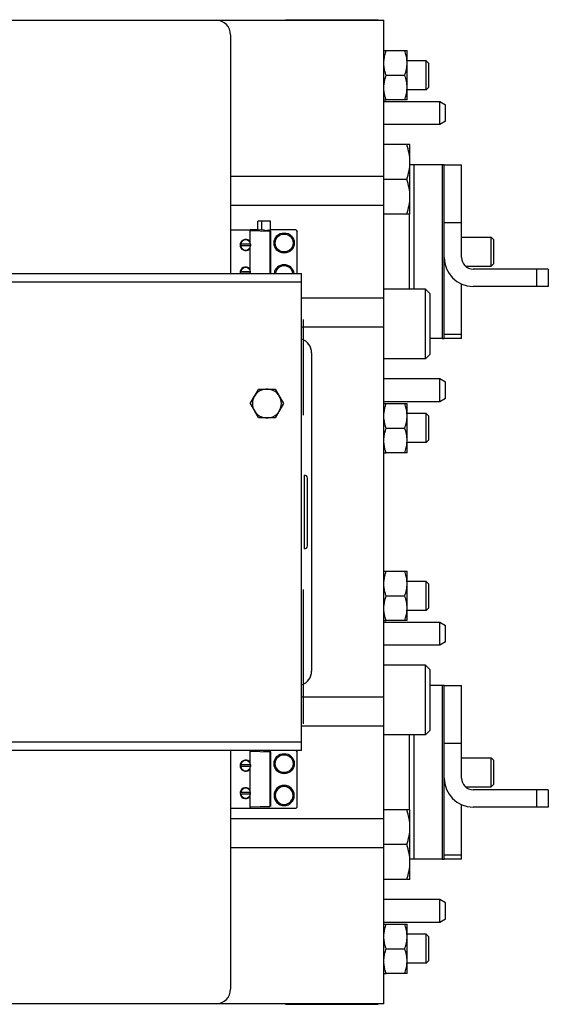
# Model space of a CAD drawing. Extents: x -3157 to 1181, y 8 to 2342.
# Tile 23 of 75: x -1574 to -1392, y 267 to 608. Entities that reach past the tile are written whole.
import ezdxf

# ---------------------------------------------------------------- set-up
doc = ezdxf.new("R2010")
doc.units = 0
doc.header["$LTSCALE"] = 65.395
doc.layers.get('0').update_dxf_attribs({"linetype": 'CONTINUOUS'})

msp = doc.modelspace()

# ---------------------------------------------------------------- linework, layer by layer
at = {"color": 6, "linetype": 'CONTINUOUS'}
for p, q in [((-1579.42, 607.63), (-1448.41, 607.63)), ((-1448.41, 267.63), (-1448.41, 607.63)), ((-1501.42, 602.63), (-1501.42, 520.13)), ((-1447.65, 597.13), (-1440.41, 597.13)), ((-1440.41, 580.13), (-1440.41, 597.13)), ((-1433.76, 593.63), (-1440.41, 593.63)), ((-1433.76, 583.63), (-1433.76, 593.63)), ((-1432.86, 592.73), (-1433.76, 593.63)), ((-1432.86, 584.53), (-1432.86, 592.73)), ((-1447.65, 588.63), (-1441.17, 588.63)), ((-1433.76, 583.63), (-1440.41, 583.63)), ((-1432.86, 584.53), (-1433.76, 583.63)), ((-1440.41, 580.13), (-1447.65, 580.13)), ((-1429.11, 571.63), (-1429.11, 579.57)), ((-1427.11, 572.78), (-1427.11, 578.43)), ((-1427.11, 572.78), (-1429.11, 571.63)), ((-1429.11, 571.63), (-1448.41, 571.63)), ((-1439.41, 564.63), (-1448.41, 564.63)), ((-1439.41, 540.63), (-1439.41, 564.63)), ((-1428.24, 557.63), (-1439.41, 557.63)), ((-1427.57, 557.63), (-1421.57, 557.63)), ((-1427.57, 497.63), (-1427.57, 557.63)), ((-1421.57, 525.63), (-1421.57, 557.63)), ((-1448.41, 553.63), (-1501.42, 553.63)), ((-1440.48, 552.63), (-1448.41, 552.63)), ((-1448.41, 543.63), (-1501.42, 543.63)), ((-1487.66, 538.23), (-1491.96, 538.23)), ((-1491.96, 535.14), (-1491.96, 538.23)), ((-1490.76, 538.23), (-1490.76, 535.1)), ((-1487.66, 534.86), (-1487.66, 538.23)), ((-1439.41, 540.63), (-1448.41, 540.63)), ((-1439.57, 514.63), (-1439.57, 540.63)), ((-1501.42, 535.23), (-1494.61, 535.23)), ((-1491.96, 535.13), (-1494.61, 535.13)), ((-1494.61, 530.95), (-1494.61, 534.93)), ((-1478.91, 535.13), (-1487.66, 535.13)), ((-1478.91, 535.13), (-1478.41, 534.63)), ((-1478.41, 520.13), (-1478.41, 534.63)), ((-1421.57, 532.63), (-1411.36, 532.63)), ((-1411.36, 532.63), (-1410.46, 531.73)), ((-1411.36, 522.63), (-1411.36, 532.63)), ((-1410.46, 523.53), (-1410.46, 531.73)), ((-1494.61, 521.45), (-1494.61, 528.91)), ((-1420.21, 522.63), (-1411.36, 522.63)), ((-1391.57, 521.63), (-1417.57, 521.63)), ((-1411.36, 522.63), (-1410.46, 523.53)), ((-1391.57, 521.63), (-1391.57, 515.63)), ((-1676.86, 520.13), (-1476.86, 520.13)), ((-1476.86, 355.13), (-1476.86, 520.13)), ((-1434.01, 514.63), (-1448.41, 514.63)), ((-1432.41, 513.03), (-1434.01, 514.63)), ((-1434.01, 490.63), (-1434.01, 514.63)), ((-1421.57, 497.63), (-1421.57, 516.47)), ((-1391.57, 515.63), (-1417.57, 515.63)), ((-1476.86, 511.63), (-1448.41, 511.63)), ((-1432.41, 492.23), (-1432.41, 513.03)), ((-1476.86, 501.63), (-1448.41, 501.63)), ((-1428.24, 497.63), (-1432.41, 497.63)), ((-1421.57, 497.63), (-1427.57, 497.63)), ((-1473.41, 492.63), (-1473.41, 382.63)), ((-1434.01, 490.63), (-1448.41, 490.63)), ((-1432.41, 492.23), (-1434.01, 490.63)), ((-1429.11, 483.63), (-1448.41, 483.63)), ((-1427.11, 482.48), (-1429.11, 483.63)), ((-1429.11, 475.69), (-1429.11, 483.63)), ((-1493.19, 477.63), (-1491.74, 480.13)), ((-1491.74, 480.13), (-1485.97, 480.13)), ((-1485.97, 480.13), (-1483.08, 475.13)), ((-1427.11, 476.83), (-1427.11, 482.48)), ((-1483.08, 475.13), (-1485.97, 470.13)), ((-1447.65, 475.13), (-1440.41, 475.13)), ((-1440.41, 458.13), (-1440.41, 475.13)), ((-1491.74, 470.13), (-1493.19, 472.63)), ((-1485.97, 470.13), (-1491.74, 470.13)), ((-1433.76, 471.63), (-1440.41, 471.63)), ((-1432.86, 470.73), (-1433.76, 471.63)), ((-1433.76, 461.63), (-1433.76, 471.63)), ((-1432.86, 462.53), (-1432.86, 470.73)), ((-1447.65, 466.63), (-1441.17, 466.63)), ((-1433.76, 461.63), (-1440.41, 461.63)), ((-1432.86, 462.53), (-1433.76, 461.63)), ((-1440.41, 458.13), (-1447.65, 458.13)), ((-1447.65, 417.13), (-1440.41, 417.13)), ((-1440.41, 400.13), (-1440.41, 417.13)), ((-1433.76, 413.63), (-1440.41, 413.63)), ((-1432.86, 412.73), (-1433.76, 413.63)), ((-1433.76, 403.63), (-1433.76, 413.63)), ((-1432.86, 404.53), (-1432.86, 412.73)), ((-1447.65, 408.63), (-1441.17, 408.63)), ((-1433.76, 403.63), (-1440.41, 403.63)), ((-1432.86, 404.53), (-1433.76, 403.63)), ((-1440.41, 400.13), (-1447.65, 400.13)), ((-1429.11, 391.63), (-1429.11, 399.57)), ((-1427.11, 392.78), (-1427.11, 398.43)), ((-1429.11, 391.63), (-1448.41, 391.63)), ((-1427.11, 392.78), (-1429.11, 391.63)), ((-1434.01, 384.63), (-1448.41, 384.63)), ((-1432.41, 383.03), (-1434.01, 384.63)), ((-1434.01, 360.63), (-1434.01, 384.63)), ((-1432.41, 362.23), (-1432.41, 383.03)), ((-1428.24, 377.63), (-1432.41, 377.63)), ((-1427.57, 377.63), (-1421.57, 377.63)), ((-1427.57, 317.63), (-1427.57, 377.63)), ((-1421.57, 345.63), (-1421.57, 377.63)), ((-1448.41, 373.63), (-1476.86, 373.63)), ((-1448.41, 363.63), (-1476.86, 363.63)), ((-1432.41, 362.23), (-1434.01, 360.63)), ((-1434.01, 360.63), (-1448.41, 360.63)), ((-1439.57, 334.63), (-1439.57, 360.63)), ((-1476.86, 355.13), (-1676.86, 355.13)), ((-1501.42, 355.13), (-1501.42, 272.63)), ((-1494.61, 350.95), (-1494.61, 354.93)), ((-1490.76, 355.13), (-1490.76, 355.1)), ((-1487.66, 354.86), (-1487.66, 355.13)), ((-1478.91, 355.13), (-1478.41, 354.63)), ((-1478.41, 335.63), (-1478.41, 354.63)), ((-1421.57, 352.63), (-1411.36, 352.63)), ((-1411.36, 352.63), (-1410.46, 351.73)), ((-1411.36, 342.63), (-1411.36, 352.63)), ((-1410.46, 343.53), (-1410.46, 351.73)), ((-1494.61, 341.45), (-1494.61, 348.91)), ((-1420.21, 342.63), (-1411.36, 342.63)), ((-1391.57, 341.63), (-1417.57, 341.63)), ((-1411.36, 342.63), (-1410.46, 343.53)), ((-1391.57, 341.63), (-1391.57, 335.63)), ((-1494.61, 335.53), (-1494.61, 339.41)), ((-1501.42, 335.23), (-1494.61, 335.23)), ((-1478.41, 335.63), (-1478.91, 335.13)), ((-1439.41, 334.63), (-1448.41, 334.63)), ((-1439.41, 310.63), (-1439.41, 334.63)), ((-1421.57, 317.63), (-1421.57, 336.47)), ((-1391.57, 335.63), (-1417.57, 335.63)), ((-1501.42, 331.63), (-1448.41, 331.63)), ((-1501.42, 321.63), (-1448.41, 321.63)), ((-1440.48, 322.63), (-1448.41, 322.63)), ((-1428.24, 317.63), (-1439.41, 317.63)), ((-1421.57, 317.63), (-1427.57, 317.63)), ((-1439.41, 310.63), (-1448.41, 310.63)), ((-1429.11, 303.63), (-1448.41, 303.63)), ((-1427.11, 302.48), (-1429.11, 303.63)), ((-1429.11, 295.69), (-1429.11, 303.63)), ((-1427.11, 296.83), (-1427.11, 302.48)), ((-1447.65, 295.13), (-1440.41, 295.13)), ((-1440.41, 278.13), (-1440.41, 295.13)), ((-1433.76, 291.63), (-1440.41, 291.63)), ((-1432.86, 290.73), (-1433.76, 291.63)), ((-1433.76, 281.63), (-1433.76, 291.63)), ((-1432.86, 282.53), (-1432.86, 290.73)), ((-1447.65, 286.63), (-1441.17, 286.63)), ((-1433.76, 281.63), (-1440.41, 281.63)), ((-1432.86, 282.53), (-1433.76, 281.63)), ((-1440.41, 278.13), (-1447.65, 278.13)), ((-1448.41, 267.63), (-1579.42, 267.63))]:
    msp.add_line(p, q, dxfattribs=at)
at = {"color": 2, "linetype": 'CONTINUOUS'}
for p, q in [((-1482.41, 607.83), (-1450.41, 607.83)), ((-1448.41, 597.13), (-1447.65, 597.13)), ((-1448.41, 580.13), (-1447.65, 580.13)), ((-1448.41, 579.57), (-1429.11, 579.57)), ((-1429.11, 579.57), (-1427.11, 578.43)), ((-1427.57, 557.63), (-1428.24, 557.63)), ((-1428.24, 557.63), (-1428.24, 497.63)), ((-1490.06, 535.07), (-1494.61, 535.23)), ((-1494.61, 535.23), (-1494.61, 534.93)), ((-1494.61, 534.93), (-1487.9, 534.7)), ((-1487.9, 535), (-1488.26, 535.01)), ((-1487.9, 534.7), (-1487.9, 520.13)), ((-1487.61, 534.7), (-1487.61, 520.13)), ((-1494.39, 530.18), (-1498.02, 530.18)), ((-1494.39, 529.68), (-1498.02, 529.68)), ((-1494.61, 530.61), (-1494.61, 530.95)), ((-1494.61, 528.91), (-1494.61, 529.25)), ((-1494.61, 521.11), (-1494.61, 521.45)), ((-1494.48, 520.68), (-1497.93, 520.68)), ((-1497.93, 520.18), (-1494.48, 520.18)), ((-1494.61, 520.18), (-1494.61, 520.68)), ((-1476.36, 504.13), (-1476.36, 471.13)), ((-1428.24, 497.63), (-1427.57, 497.63)), ((-1494.63, 475.13), (-1493.19, 477.63)), ((-1427.11, 476.83), (-1429.11, 475.69)), ((-1494.63, 475.13), (-1493.19, 472.63)), ((-1429.11, 475.69), (-1448.41, 475.69)), ((-1448.41, 475.13), (-1447.65, 475.13)), ((-1448.41, 458.13), (-1447.65, 458.13)), ((-1475.86, 424.88), (-1475.86, 450.38)), ((-1448.41, 417.13), (-1447.65, 417.13)), ((-1476.36, 410.88), (-1476.36, 364.38)), ((-1448.41, 400.13), (-1447.65, 400.13)), ((-1448.41, 399.57), (-1429.11, 399.57)), ((-1429.11, 399.57), (-1427.11, 398.43)), ((-1427.57, 377.63), (-1428.24, 377.63)), ((-1428.24, 377.63), (-1428.24, 317.63)), ((-1494.61, 355.13), (-1494.61, 354.93)), ((-1494.61, 354.93), (-1487.9, 354.7)), ((-1490.06, 355.07), (-1491.74, 355.13)), ((-1487.9, 355), (-1488.26, 355.01)), ((-1487.9, 354.7), (-1487.9, 335.76)), ((-1487.61, 354.7), (-1487.61, 335.76)), ((-1494.61, 350.61), (-1494.61, 350.95)), ((-1494.39, 350.18), (-1498.02, 350.18)), ((-1494.39, 349.68), (-1498.02, 349.68)), ((-1494.61, 348.91), (-1494.61, 349.25)), ((-1494.48, 340.68), (-1497.93, 340.68)), ((-1494.61, 341.11), (-1494.61, 341.45)), ((-1494.61, 340.18), (-1494.61, 340.68)), ((-1482.91, 342.73), (-1482.91, 343.13)), ((-1497.93, 340.18), (-1494.48, 340.18)), ((-1494.61, 339.41), (-1494.61, 339.75)), ((-1478.91, 335.13), (-1501.42, 335.13)), ((-1487.9, 335.76), (-1494.61, 335.53)), ((-1494.61, 335.53), (-1494.61, 335.23)), ((-1494.61, 335.23), (-1487.9, 335.46)), ((-1482.91, 336.13), (-1482.91, 336.53)), ((-1428.24, 317.63), (-1427.57, 317.63)), ((-1427.11, 296.83), (-1429.11, 295.69)), ((-1429.11, 295.69), (-1448.41, 295.69)), ((-1448.41, 295.13), (-1447.65, 295.13)), ((-1448.41, 278.13), (-1447.65, 278.13)), ((-1482.41, 267.43), (-1450.41, 267.43))]:
    msp.add_line(p, q, dxfattribs=at)
at = {"color": 9, "linetype": 'CONTINUOUS'}
for p, q in [((-1438.09, 557.63), (-1438.09, 514.63)), ((-1421.57, 537.63), (-1427.57, 537.63)), ((-1395.57, 515.63), (-1395.57, 521.63)), ((-1476.86, 517.13), (-1676.86, 517.13)), ((-1427.57, 499.06), (-1421.57, 499.06)), ((-1474.86, 425.88), (-1474.86, 449.38)), ((-1676.86, 358.13), (-1476.86, 358.13)), ((-1438.09, 360.63), (-1438.09, 317.63)), ((-1421.57, 357.63), (-1427.57, 357.63)), ((-1395.57, 335.63), (-1395.57, 341.63)), ((-1427.57, 319.06), (-1421.57, 319.06))]:
    msp.add_line(p, q, dxfattribs=at)
at = {"color": 6, "linetype": 'CONTINUOUS'}
for centre, radius in [((-1482.91, 530.63), 3.5), ((-1482.91, 530.63), 3.1), ((-1482.91, 350.63), 3.5), ((-1482.91, 350.63), 3.1)]:
    msp.add_circle(centre, radius, dxfattribs=at)
for centre, radius, start, end in [((-1506.42, 602.63), 5, 0, 90), ((-1451.95, 592.84), 11.54, 3.5523, 3.8932), ((-1451.32, 592.88), 10.91, 0.019, 3.5837), ((-1451.32, 584.38), 10.91, 356.4229, 359.9812), ((-1451.94, 584.41), 11.54, 356.107, 356.4538), ((-1417.57, 525.63), 10, 180, 270), ((-1417.57, 525.63), 4, 180, 270), ((-1478.41, 492.63), 5, 0, 71.9336), ((-1488.86, 475.13), 5, 209.9998, 150.0002), ((-1451.95, 470.84), 11.54, 3.5523, 3.8932), ((-1451.32, 470.88), 10.91, 0.019, 3.5837), ((-1451.32, 462.38), 10.91, 356.4229, 359.9812), ((-1451.94, 462.41), 11.54, 356.107, 356.4538), ((-1475.86, 449.38), 1, 0, 90), ((-1475.86, 425.88), 1, 270, 360), ((-1451.95, 412.84), 11.54, 3.5523, 3.8932), ((-1451.32, 412.88), 10.91, 0.019, 3.5837), ((-1451.32, 404.38), 10.91, 356.4229, 359.9812), ((-1451.94, 404.41), 11.54, 356.107, 356.4538), ((-1478.41, 382.63), 5, 288.0665, 360), ((-1417.57, 345.63), 10, 180, 270), ((-1417.57, 345.63), 4, 180, 270), ((-1482.91, 339.63), 3.5, 270, 90), ((-1482.91, 339.63), 3.1, 269.9999, 90.0001), ((-1451.95, 290.84), 11.55, 3.5571, 3.893), ((-1451.32, 290.88), 10.91, 0.0192, 3.5887), ((-1451.32, 282.38), 10.91, 356.4189, 359.981), ((-1451.94, 282.42), 11.54, 356.1072, 356.45), ((-1506.42, 272.63), 5, 270, 360)]:
    msp.add_arc(centre, radius, start, end, dxfattribs=at)
at = {"color": 2, "linetype": 'CONTINUOUS'}
for centre, radius, start, end in [((-1496.21, 529.93), 1.9, 32.637, 166.6415), ((-1496.21, 529.93), 1.74, 8.259, 171.741), ((-1496.2, 529.93), 1.9, 175.6473, 184.6189), ((-1496.21, 529.93), 1.9, 172.1961, 175.6406), ((-1496.2, 529.93), 1.9, 184.6327, 193.5949), ((-1496.21, 529.93), 1.9, 166.6416, 172.192), ((-1496.21, 529.93), 1.9, 193.6017, 327.363), ((-1496.2, 529.93), 1.84, 172.1955, 187.8045), ((-1496.21, 529.93), 1.74, 188.259, 351.741), ((-1496.22, 529.93), 1.84, 352.1955, 7.8045), ((-1496.21, 520.43), 1.9, 32.637, 166.6415), ((-1496.21, 520.43), 1.74, 8.259, 171.741), ((-1482.91, 519.63), 3.5, 8.2152, 171.7848), ((-1482.91, 519.63), 3.1, 9.2869, 170.7131), ((-1496.17, 520.44), 1.78, 188.3238, 189.9651), ((-1496.24, 520.44), 1.78, 350.035, 351.6763), ((-1488.86, 475.13), 5, 150.0002, 209.9998), ((-1496.21, 349.93), 1.9, 32.637, 166.6415), ((-1496.21, 349.93), 1.74, 8.259, 171.741), ((-1496.2, 349.93), 1.9, 175.6473, 184.6189), ((-1496.21, 349.93), 1.9, 172.1961, 175.6406), ((-1496.2, 349.93), 1.9, 184.6327, 193.5949), ((-1496.21, 349.93), 1.9, 166.6416, 172.192), ((-1496.21, 349.93), 1.9, 193.6017, 327.363), ((-1496.2, 349.93), 1.84, 172.1955, 187.8045), ((-1496.21, 349.93), 1.74, 188.259, 351.741), ((-1496.22, 349.93), 1.84, 352.1955, 7.8045), ((-1496.21, 340.43), 1.9, 32.637, 166.6415), ((-1496.21, 340.43), 1.74, 8.259, 171.741), ((-1482.91, 339.63), 3.5, 90, 270), ((-1482.91, 339.63), 3.1, 90.0001, 269.9999), ((-1496.21, 340.43), 1.9, 193.6017, 327.363), ((-1496.21, 340.43), 1.74, 188.259, 351.741)]:
    msp.add_arc(centre, radius, start, end, dxfattribs=at)
for points, knots in [([(-1448.41, 592.88), (-1448.41, 593.24), (-1448.36, 594.14), (-1448.12, 595.57), (-1447.82, 596.61), (-1447.65, 597.13)], [0, 0, 0, 0, 0.248907, 0.623271, 1, 1, 1, 1]), ([(-1447.65, 588.63), (-1447.76, 588.97), (-1448.03, 589.84), (-1448.27, 590.99), (-1448.39, 592.07), (-1448.41, 592.61), (-1448.41, 592.88)], [0, 0, 0, 0, 0.251432, 0.62645, 0.813361, 1, 1, 1, 1]), ([(-1448.41, 584.38), (-1448.41, 584.74), (-1448.36, 585.64), (-1448.12, 587.07), (-1447.82, 588.11), (-1447.65, 588.63)], [0, 0, 0, 0, 0.248907, 0.623271, 1, 1, 1, 1]), ([(-1447.65, 580.13), (-1447.76, 580.47), (-1448.03, 581.34), (-1448.27, 582.49), (-1448.39, 583.57), (-1448.41, 584.11), (-1448.41, 584.38)], [0, 0, 0, 0, 0.251432, 0.62645, 0.813361, 1, 1, 1, 1]), ([(-1489.21, 534.82), (-1489.28, 534.84), (-1489.43, 534.89), (-1489.65, 534.97), (-1489.85, 535.04), (-1490, 535.07), (-1490.06, 535.07)], [0, 0, 0, 0, 0.262879, 0.521258, 0.769335, 1, 1, 1, 1]), ([(-1488.26, 535.01), (-1488.33, 535.01), (-1488.48, 534.99), (-1488.69, 534.93), (-1488.91, 534.86), (-1489.07, 534.81), (-1489.15, 534.82)], [0, 0, 0, 0, 0.225816, 0.472887, 0.733405, 1, 1, 1, 1]), ([(-1487.66, 534.86), (-1487.68, 534.9), (-1487.75, 534.97), (-1487.85, 534.99), (-1487.9, 535)], [0, 0, 0, 0, 0.499609, 1, 1, 1, 1]), ([(-1448.41, 470.88), (-1448.41, 471.24), (-1448.36, 472.14), (-1448.12, 473.57), (-1447.82, 474.61), (-1447.65, 475.13)], [0, 0, 0, 0, 0.248907, 0.623271, 1, 1, 1, 1]), ([(-1447.65, 466.63), (-1447.76, 466.97), (-1448.03, 467.84), (-1448.27, 468.99), (-1448.39, 470.07), (-1448.41, 470.61), (-1448.41, 470.88)], [0, 0, 0, 0, 0.251432, 0.62645, 0.813361, 1, 1, 1, 1]), ([(-1448.41, 462.38), (-1448.41, 462.74), (-1448.36, 463.64), (-1448.12, 465.07), (-1447.82, 466.11), (-1447.65, 466.63)], [0, 0, 0, 0, 0.248907, 0.623271, 1, 1, 1, 1]), ([(-1447.65, 458.13), (-1447.76, 458.47), (-1448.03, 459.34), (-1448.27, 460.49), (-1448.39, 461.57), (-1448.41, 462.11), (-1448.41, 462.38)], [0, 0, 0, 0, 0.251432, 0.62645, 0.813361, 1, 1, 1, 1]), ([(-1448.41, 412.88), (-1448.41, 413.24), (-1448.36, 414.14), (-1448.12, 415.57), (-1447.82, 416.61), (-1447.65, 417.13)], [0, 0, 0, 0, 0.248907, 0.623271, 1, 1, 1, 1]), ([(-1447.65, 408.63), (-1447.76, 408.97), (-1448.03, 409.84), (-1448.27, 410.99), (-1448.39, 412.07), (-1448.41, 412.61), (-1448.41, 412.88)], [0, 0, 0, 0, 0.251432, 0.62645, 0.813361, 1, 1, 1, 1]), ([(-1448.41, 404.38), (-1448.41, 404.74), (-1448.36, 405.64), (-1448.12, 407.07), (-1447.82, 408.11), (-1447.65, 408.63)], [0, 0, 0, 0, 0.248907, 0.623271, 1, 1, 1, 1]), ([(-1447.65, 400.13), (-1447.76, 400.47), (-1448.03, 401.34), (-1448.27, 402.49), (-1448.39, 403.57), (-1448.41, 404.11), (-1448.41, 404.38)], [0, 0, 0, 0, 0.251432, 0.62645, 0.813361, 1, 1, 1, 1]), ([(-1489.21, 354.82), (-1489.28, 354.84), (-1489.43, 354.89), (-1489.65, 354.97), (-1489.85, 355.04), (-1490, 355.07), (-1490.06, 355.07)], [0, 0, 0, 0, 0.262879, 0.521258, 0.769335, 1, 1, 1, 1]), ([(-1488.26, 355.01), (-1488.33, 355.01), (-1488.48, 354.99), (-1488.69, 354.93), (-1488.91, 354.86), (-1489.07, 354.81), (-1489.15, 354.82)], [0, 0, 0, 0, 0.225816, 0.472887, 0.733405, 1, 1, 1, 1]), ([(-1487.66, 354.86), (-1487.68, 354.9), (-1487.75, 354.97), (-1487.85, 354.99), (-1487.9, 355)], [0, 0, 0, 0, 0.499609, 1, 1, 1, 1]), ([(-1448.41, 290.88), (-1448.41, 291.24), (-1448.36, 292.14), (-1448.12, 293.57), (-1447.82, 294.61), (-1447.65, 295.13)], [0, 0, 0, 0, 0.248907, 0.623272, 1, 1, 1, 1]), ([(-1447.65, 286.63), (-1447.76, 286.97), (-1448.03, 287.84), (-1448.27, 288.99), (-1448.39, 290.07), (-1448.41, 290.61), (-1448.41, 290.88)], [0, 0, 0, 0, 0.251432, 0.626451, 0.813361, 1, 1, 1, 1]), ([(-1448.41, 282.38), (-1448.41, 282.74), (-1448.36, 283.64), (-1448.12, 285.07), (-1447.82, 286.11), (-1447.65, 286.63)], [0, 0, 0, 0, 0.248907, 0.623272, 1, 1, 1, 1]), ([(-1447.65, 278.13), (-1447.76, 278.47), (-1448.03, 279.34), (-1448.27, 280.49), (-1448.39, 281.57), (-1448.41, 282.11), (-1448.41, 282.38)], [0, 0, 0, 0, 0.251432, 0.626451, 0.813361, 1, 1, 1, 1])]:
    msp.add_open_spline(points, degree=3, knots=knots, dxfattribs=at)
at = {"color": 6, "linetype": 'CONTINUOUS'}
for points, knots in [([(-1440.43, 593.63), (-1440.47, 594.22), (-1440.65, 595.41), (-1440.98, 596.56), (-1441.17, 597.13)], [0, 0, 0, 0, 0.498322, 1, 1, 1, 1]), ([(-1441.17, 588.63), (-1440.94, 589.32), (-1440.55, 590.71), (-1440.41, 592.16), (-1440.41, 592.88)], [0, 0, 0, 0, 0.501872, 1, 1, 1, 1]), ([(-1440.41, 584.38), (-1440.41, 585.1), (-1440.55, 586.54), (-1440.94, 587.94), (-1441.17, 588.63)], [0, 0, 0, 0, 0.498128, 1, 1, 1, 1]), ([(-1441.17, 580.13), (-1440.98, 580.7), (-1440.65, 581.85), (-1440.47, 583.04), (-1440.43, 583.63)], [0, 0, 0, 0, 0.501678, 1, 1, 1, 1]), ([(-1439.41, 558.63), (-1439.41, 559.65), (-1439.61, 561.69), (-1440.16, 563.66), (-1440.48, 564.63)], [0, 0, 0, 0, 0.498121, 1, 1, 1, 1]), ([(-1440.48, 552.63), (-1440.16, 553.6), (-1439.61, 555.57), (-1439.41, 557.61), (-1439.41, 558.63)], [0, 0, 0, 0, 0.501879, 1, 1, 1, 1]), ([(-1439.41, 546.63), (-1439.41, 547.65), (-1439.61, 549.69), (-1440.16, 551.66), (-1440.48, 552.63)], [0, 0, 0, 0, 0.498121, 1, 1, 1, 1]), ([(-1440.48, 540.63), (-1440.16, 541.6), (-1439.61, 543.57), (-1439.41, 545.61), (-1439.41, 546.63)], [0, 0, 0, 0, 0.501879, 1, 1, 1, 1]), ([(-1440.43, 471.63), (-1440.47, 472.22), (-1440.65, 473.41), (-1440.98, 474.56), (-1441.17, 475.13)], [0, 0, 0, 0, 0.498322, 1, 1, 1, 1]), ([(-1441.17, 466.63), (-1440.94, 467.32), (-1440.55, 468.71), (-1440.41, 470.16), (-1440.41, 470.88)], [0, 0, 0, 0, 0.501872, 1, 1, 1, 1]), ([(-1440.41, 462.38), (-1440.41, 463.1), (-1440.55, 464.54), (-1440.94, 465.94), (-1441.17, 466.63)], [0, 0, 0, 0, 0.498128, 1, 1, 1, 1]), ([(-1441.17, 458.13), (-1440.98, 458.7), (-1440.65, 459.85), (-1440.47, 461.04), (-1440.43, 461.63)], [0, 0, 0, 0, 0.501678, 1, 1, 1, 1]), ([(-1440.43, 413.63), (-1440.47, 414.22), (-1440.65, 415.41), (-1440.98, 416.56), (-1441.17, 417.13)], [0, 0, 0, 0, 0.498322, 1, 1, 1, 1]), ([(-1441.17, 408.63), (-1440.94, 409.32), (-1440.55, 410.71), (-1440.41, 412.16), (-1440.41, 412.88)], [0, 0, 0, 0, 0.501872, 1, 1, 1, 1]), ([(-1440.41, 404.38), (-1440.41, 405.1), (-1440.55, 406.54), (-1440.94, 407.94), (-1441.17, 408.63)], [0, 0, 0, 0, 0.498128, 1, 1, 1, 1]), ([(-1441.17, 400.13), (-1440.98, 400.7), (-1440.65, 401.85), (-1440.47, 403.04), (-1440.43, 403.63)], [0, 0, 0, 0, 0.501678, 1, 1, 1, 1]), ([(-1439.41, 328.63), (-1439.41, 329.65), (-1439.61, 331.69), (-1440.16, 333.66), (-1440.48, 334.63)], [0, 0, 0, 0, 0.498121, 1, 1, 1, 1]), ([(-1440.48, 322.63), (-1440.16, 323.6), (-1439.61, 325.57), (-1439.41, 327.61), (-1439.41, 328.63)], [0, 0, 0, 0, 0.501879, 1, 1, 1, 1]), ([(-1439.41, 316.63), (-1439.41, 317.65), (-1439.61, 319.69), (-1440.16, 321.66), (-1440.48, 322.63)], [0, 0, 0, 0, 0.498121, 1, 1, 1, 1]), ([(-1440.48, 310.63), (-1440.16, 311.6), (-1439.61, 313.57), (-1439.41, 315.61), (-1439.41, 316.63)], [0, 0, 0, 0, 0.501879, 1, 1, 1, 1]), ([(-1440.43, 291.63), (-1440.47, 292.22), (-1440.65, 293.41), (-1440.98, 294.56), (-1441.17, 295.13)], [0, 0, 0, 0, 0.498322, 1, 1, 1, 1]), ([(-1441.17, 286.63), (-1440.94, 287.32), (-1440.55, 288.71), (-1440.41, 290.16), (-1440.41, 290.88)], [0, 0, 0, 0, 0.501872, 1, 1, 1, 1]), ([(-1440.41, 282.38), (-1440.41, 283.1), (-1440.55, 284.54), (-1440.94, 285.94), (-1441.17, 286.63)], [0, 0, 0, 0, 0.498128, 1, 1, 1, 1]), ([(-1441.17, 278.13), (-1440.98, 278.7), (-1440.65, 279.85), (-1440.47, 281.04), (-1440.43, 281.63)], [0, 0, 0, 0, 0.501678, 1, 1, 1, 1])]:
    msp.add_open_spline(points, degree=3, knots=knots, dxfattribs=at)
at = {"color": 2, "linetype": 'CONTINUOUS'}
for points in [[(-1489.15, 534.82), (-1489.17, 534.82), (-1489.19, 534.82), (-1489.21, 534.82)], [(-1498.06, 520.87), (-1498.11, 520.63), (-1498.12, 520.37), (-1498.08, 520.13)], [(-1489.15, 354.82), (-1489.17, 354.82), (-1489.19, 354.82), (-1489.21, 354.82)], [(-1498.06, 340.87), (-1498.12, 340.58), (-1498.12, 340.27), (-1498.05, 339.98)]]:
    msp.add_open_spline(points, degree=3, dxfattribs=at)

doc.saveas('drawing.dxf')
